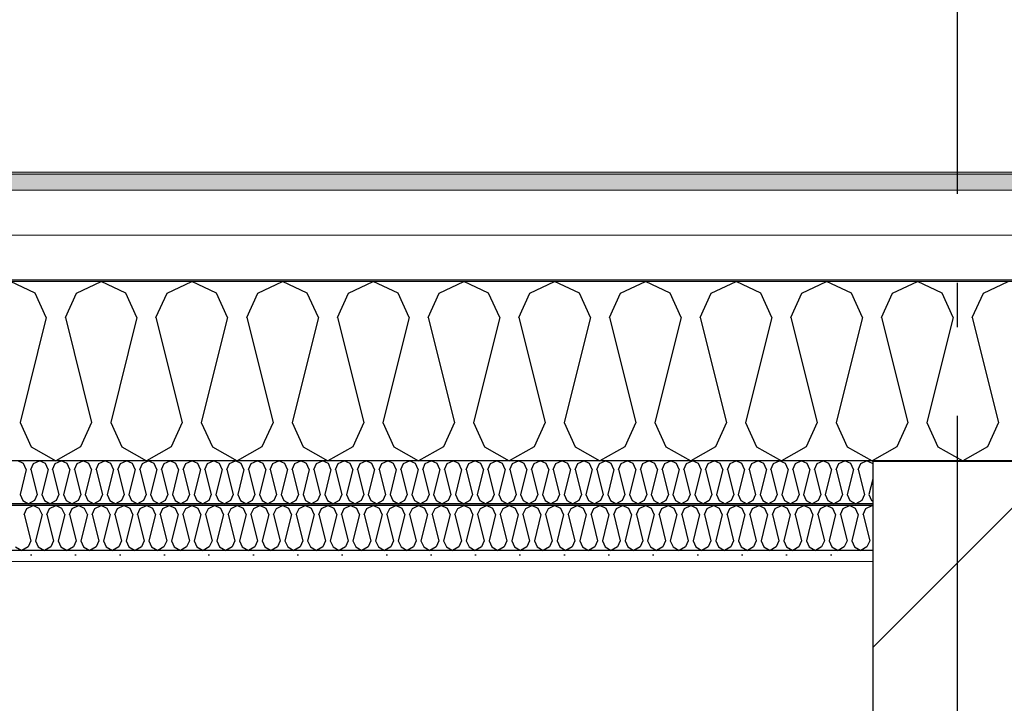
# Model space of a CAD drawing. Header units: millimetres. Extents: x -8544 to 51179, y -2070 to 39312.
# Tile 86 of 165: x 17562 to 18670, y 8277 to 9046. Entities that reach past the tile are written whole.
import ezdxf
from ezdxf.enums import TextEntityAlignment as Align

# ---------------------------------------------------------------- set-up
doc = ezdxf.new("R2010")
doc.units = ezdxf.units.MM
doc.header["$LTSCALE"] = 0.5
doc.header["$MEASUREMENT"] = 0
doc.linetypes.add('Akselinje', pattern=[1500, 1000, -200, 100, -200])
doc.linetypes.add('PLINE', pattern=[0])
for name, color, linetype in [('223- Bjelker', 7, 'Continuous'), ('223- Bjelker (Skravur)', 7, 'Continuous'), ('256- Faste himlinger og overflatebehandling (Skravur)(Nye konstruksjoner)', 7, 'Continuous'), ('256- Faste himlinger og overflatebehandling(Nye konstruksjoner)', 7, 'Continuous'), ('261- Primærkonstruksjon (tak)', 7, 'Continuous'), ('261- Primærkonstruksjon (tak) (Skravur)', 7, 'Continuous'), ('262- Taktekking (Skravur)(Nye konstruksjoner)', 7, 'Continuous'), ('82-- Modullinjer', 7, 'Continuous')]:
    doc.layers.add(name, color=color, linetype=linetype)
doc.layers.add('236- Innvendig kledning og overflate(Nye konstruksjoner)', color=7, linetype='Continuous', lineweight=0)
doc.layers.add('262- Taktekking(Nye konstruksjoner)', color=7, linetype='Continuous', lineweight=0)
doc.styles.add('GENERATED_STYLE_1', font='arial.ttf')

# ---------------------------------------------------------------- blocks, each defined once
blk = doc.blocks.new('*X4')
at = {"layer": '261- Primærkonstruksjon (tak) (Skravur)', "linetype": 'PLINE'}
for p, q in [((17579.6, 8738.1), (17551.7, 8751.3)), ((17625.9, 8738.1), (17653.8, 8751.3)), ((17681.6, 8738.1), (17653.8, 8751.3)), ((17728, 8738.1), (17755.8, 8751.3)), ((17783.7, 8738.1), (17755.8, 8751.3)), ((17830, 8738.1), (17857.9, 8751.3)), ((17885.7, 8738.1), (17857.9, 8751.3)), ((17932, 8738.1), (17959.9, 8751.3)), ((17987.8, 8738.1), (17959.9, 8751.3)), ((18034.1, 8738.1), (18062, 8751.3)), ((18089.8, 8738.1), (18062, 8751.3)), ((18136.1, 8738.1), (18164, 8751.3)), ((18191.9, 8738.1), (18164, 8751.3)), ((18238.2, 8738.1), (18266.1, 8751.3)), ((18293.9, 8738.1), (18266.1, 8751.3)), ((18340.2, 8738.1), (18368.1, 8751.3)), ((18396, 8738.1), (18368.1, 8751.3)), ((18442.3, 8738.1), (18470.1, 8751.3)), ((18498, 8738.1), (18470.1, 8751.3)), ((18544.3, 8738.1), (18572.2, 8751.3)), ((18600.1, 8738.1), (18572.2, 8751.3)), ((18646.4, 8738.1), (18674.2, 8751.3)), ((17592, 8710.8), (17579.6, 8738.1)), ((17613.5, 8710.8), (17625.9, 8738.1)), ((17694.1, 8710.8), (17681.6, 8738.1)), ((17715.5, 8710.8), (17728, 8738.1)), ((17796.1, 8710.8), (17783.7, 8738.1)), ((17817.6, 8710.8), (17830, 8738.1)), ((17898.2, 8710.8), (17885.7, 8738.1)), ((17919.6, 8710.8), (17932, 8738.1)), ((18000.2, 8710.8), (17987.8, 8738.1)), ((18021.7, 8710.8), (18034.1, 8738.1)), ((18102.3, 8710.8), (18089.8, 8738.1)), ((18123.7, 8710.8), (18136.1, 8738.1)), ((18204.3, 8710.8), (18191.9, 8738.1)), ((18225.7, 8710.8), (18238.2, 8738.1)), ((18306.4, 8710.8), (18293.9, 8738.1)), ((18327.8, 8710.8), (18340.2, 8738.1)), ((18408.4, 8710.8), (18396, 8738.1)), ((18429.8, 8710.8), (18442.3, 8738.1)), ((18510.4, 8710.8), (18498, 8738.1)), ((18531.9, 8710.8), (18544.3, 8738.1)), ((18612.5, 8710.8), (18600.1, 8738.1)), ((18633.9, 8710.8), (18646.4, 8738.1)), ((17592, 8710.8), (17562.5, 8592.5)), ((17613.5, 8710.8), (17643.1, 8592.5)), ((17694.1, 8710.8), (17664.5, 8592.5)), ((17715.5, 8710.8), (17745.1, 8592.5)), ((17796.1, 8710.8), (17766.5, 8592.5)), ((17817.6, 8710.8), (17847.2, 8592.5)), ((17898.2, 8710.8), (17868.6, 8592.5)), ((17919.6, 8710.8), (17949.2, 8592.5)), ((18000.2, 8710.8), (17970.6, 8592.5)), ((18021.7, 8710.8), (18051.2, 8592.5)), ((18102.3, 8710.8), (18072.7, 8592.5)), ((18123.7, 8710.8), (18153.3, 8592.5)), ((18204.3, 8710.8), (18174.7, 8592.5)), ((18225.7, 8710.8), (18255.3, 8592.5)), ((18306.4, 8710.8), (18276.8, 8592.5)), ((18327.8, 8710.8), (18357.4, 8592.5)), ((18408.4, 8710.8), (18378.8, 8592.5)), ((18429.8, 8710.8), (18459.4, 8592.5)), ((18510.4, 8710.8), (18480.9, 8592.5)), ((18531.9, 8710.8), (18561.5, 8592.5)), ((18612.5, 8710.8), (18582.9, 8592.5)), ((18633.9, 8710.8), (18663.5, 8592.5)), ((17562.5, 8592.5), (17574.9, 8565.1)), ((17643.1, 8592.5), (17630.6, 8565.1)), ((17664.5, 8592.5), (17676.9, 8565.1)), ((17745.1, 8592.5), (17732.7, 8565.1)), ((17766.5, 8592.5), (17779, 8565.1)), ((17847.2, 8592.5), (17834.7, 8565.1)), ((17868.6, 8592.5), (17881, 8565.1)), ((17949.2, 8592.5), (17936.8, 8565.1)), ((17970.6, 8592.5), (17983.1, 8565.1)), ((18051.2, 8592.5), (18038.8, 8565.1)), ((18072.7, 8592.5), (18085.1, 8565.1)), ((18153.3, 8592.5), (18140.9, 8565.1)), ((18174.7, 8592.5), (18187.2, 8565.1)), ((18255.3, 8592.5), (18242.9, 8565.1)), ((18276.8, 8592.5), (18289.2, 8565.1)), ((18357.4, 8592.5), (18344.9, 8565.1)), ((18378.8, 8592.5), (18391.3, 8565.1)), ((18459.4, 8592.5), (18447, 8565.1)), ((18480.9, 8592.5), (18493.3, 8565.1)), ((18561.5, 8592.5), (18549, 8565.1)), ((18582.9, 8592.5), (18595.3, 8565.1)), ((18663.5, 8592.5), (18651.1, 8565.1)), ((17574.9, 8565.1), (17602.8, 8549.6)), ((17630.6, 8565.1), (17602.8, 8549.6)), ((17676.9, 8565.1), (17704.8, 8549.6)), ((17732.7, 8565.1), (17704.8, 8549.6)), ((17779, 8565.1), (17806.8, 8549.6)), ((17834.7, 8565.1), (17806.8, 8549.6)), ((17881, 8565.1), (17908.9, 8549.6)), ((17936.8, 8565.1), (17908.9, 8549.6)), ((17983.1, 8565.1), (18010.9, 8549.6)), ((18038.8, 8565.1), (18010.9, 8549.6)), ((18085.1, 8565.1), (18113, 8549.6)), ((18140.9, 8565.1), (18113, 8549.6)), ((18187.2, 8565.1), (18215, 8549.6)), ((18242.9, 8565.1), (18215, 8549.6)), ((18289.2, 8565.1), (18317.1, 8549.6)), ((18344.9, 8565.1), (18317.1, 8549.6)), ((18391.3, 8565.1), (18419.1, 8549.6)), ((18447, 8565.1), (18419.1, 8549.6)), ((18493.3, 8565.1), (18521.2, 8549.6)), ((18549, 8565.1), (18521.2, 8549.6)), ((18595.3, 8565.1), (18623.2, 8549.6)), ((18651.1, 8565.1), (18623.2, 8549.6))]:
    blk.add_line(p, q, dxfattribs=at)
blk = doc.blocks.new('*X43')
at = {"layer": '256- Faste himlinger og overflatebehandling (Skravur)(Nye konstruksjoner)', "linetype": 'PLINE'}
for p, q in [((17566.6, 8546.4), (17559.9, 8549.6)), ((17569.6, 8539.9), (17566.6, 8546.4)), ((17574.7, 8539.9), (17577.7, 8546.4)), ((17577.7, 8546.4), (17584.4, 8549.6)), ((17591.1, 8546.4), (17584.4, 8549.6)), ((17594.1, 8539.9), (17591.1, 8546.4)), ((17599.2, 8539.9), (17602.2, 8546.4)), ((17602.2, 8546.4), (17608.9, 8549.6)), ((17615.6, 8546.4), (17608.9, 8549.6)), ((17618.6, 8539.9), (17615.6, 8546.4)), ((17623.7, 8539.9), (17626.7, 8546.4)), ((17626.7, 8546.4), (17633.4, 8549.6)), ((17640.1, 8546.4), (17633.4, 8549.6)), ((17643, 8539.9), (17640.1, 8546.4)), ((17648.2, 8539.9), (17651.2, 8546.4)), ((17651.2, 8546.4), (17657.9, 8549.6)), ((17664.6, 8546.4), (17657.9, 8549.6)), ((17667.5, 8539.9), (17664.6, 8546.4)), ((17672.7, 8539.9), (17675.7, 8546.4)), ((17675.7, 8546.4), (17682.4, 8549.6)), ((17689, 8546.4), (17682.4, 8549.6)), ((17692, 8539.9), (17689, 8546.4)), ((17697.2, 8539.9), (17700.2, 8546.4)), ((17700.2, 8546.4), (17706.8, 8549.6)), ((17713.5, 8546.4), (17706.8, 8549.6)), ((17716.5, 8539.9), (17713.5, 8546.4)), ((17721.7, 8539.9), (17724.6, 8546.4)), ((17724.6, 8546.4), (17731.3, 8549.6)), ((17738, 8546.4), (17731.3, 8549.6)), ((17741, 8539.9), (17738, 8546.4)), ((17746.2, 8539.9), (17749.1, 8546.4)), ((17749.1, 8546.4), (17755.8, 8549.6)), ((17762.5, 8546.4), (17755.8, 8549.6)), ((17765.5, 8539.9), (17762.5, 8546.4)), ((17770.6, 8539.9), (17773.6, 8546.4)), ((17773.6, 8546.4), (17780.3, 8549.6)), ((17787, 8546.4), (17780.3, 8549.6)), ((17790, 8539.9), (17787, 8546.4)), ((17795.1, 8539.9), (17798.1, 8546.4)), ((17798.1, 8546.4), (17804.8, 8549.6)), ((17811.5, 8546.4), (17804.8, 8549.6)), ((17814.5, 8539.9), (17811.5, 8546.4)), ((17819.6, 8539.9), (17822.6, 8546.4)), ((17822.6, 8546.4), (17829.3, 8549.6)), ((17836, 8546.4), (17829.3, 8549.6)), ((17839, 8539.9), (17836, 8546.4)), ((17844.1, 8539.9), (17847.1, 8546.4)), ((17847.1, 8546.4), (17853.8, 8549.6)), ((17860.5, 8546.4), (17853.8, 8549.6)), ((17863.5, 8539.9), (17860.5, 8546.4)), ((17868.6, 8539.9), (17871.6, 8546.4)), ((17871.6, 8546.4), (17878.3, 8549.6)), ((17885, 8546.4), (17878.3, 8549.6)), ((17888, 8539.9), (17885, 8546.4)), ((17893.1, 8539.9), (17896.1, 8546.4)), ((17896.1, 8546.4), (17902.8, 8549.6)), ((17909.5, 8546.4), (17902.8, 8549.6)), ((17912.4, 8539.9), (17909.5, 8546.4)), ((17917.6, 8539.9), (17920.6, 8546.4)), ((17920.6, 8546.4), (17927.3, 8549.6)), ((17933.9, 8546.4), (17927.3, 8549.6)), ((17936.9, 8539.9), (17933.9, 8546.4)), ((17942.1, 8539.9), (17945.1, 8546.4)), ((17945.1, 8546.4), (17951.8, 8549.6)), ((17958.4, 8546.4), (17951.8, 8549.6)), ((17961.4, 8539.9), (17958.4, 8546.4)), ((17966.6, 8539.9), (17969.6, 8546.4)), ((17969.6, 8546.4), (17976.2, 8549.6)), ((17982.9, 8546.4), (17976.2, 8549.6)), ((17985.9, 8539.9), (17982.9, 8546.4)), ((17991.1, 8539.9), (17994, 8546.4)), ((17994, 8546.4), (18000.7, 8549.6)), ((18007.4, 8546.4), (18000.7, 8549.6)), ((18010.4, 8539.9), (18007.4, 8546.4)), ((18015.6, 8539.9), (18018.5, 8546.4)), ((18018.5, 8546.4), (18025.2, 8549.6)), ((18031.9, 8546.4), (18025.2, 8549.6)), ((18034.9, 8539.9), (18031.9, 8546.4)), ((18040, 8539.9), (18043, 8546.4)), ((18043, 8546.4), (18049.7, 8549.6)), ((18056.4, 8546.4), (18049.7, 8549.6)), ((18059.4, 8539.9), (18056.4, 8546.4)), ((18064.5, 8539.9), (18067.5, 8546.4)), ((18067.5, 8546.4), (18074.2, 8549.6)), ((18080.9, 8546.4), (18074.2, 8549.6)), ((18083.9, 8539.9), (18080.9, 8546.4)), ((18089, 8539.9), (18092, 8546.4)), ((18092, 8546.4), (18098.7, 8549.6)), ((18105.4, 8546.4), (18098.7, 8549.6)), ((18108.4, 8539.9), (18105.4, 8546.4)), ((18113.5, 8539.9), (18116.5, 8546.4)), ((18116.5, 8546.4), (18123.2, 8549.6)), ((18129.9, 8546.4), (18123.2, 8549.6)), ((18132.9, 8539.9), (18129.9, 8546.4)), ((18138, 8539.9), (18141, 8546.4)), ((18141, 8546.4), (18147.7, 8549.6)), ((18154.4, 8546.4), (18147.7, 8549.6)), ((18157.4, 8539.9), (18154.4, 8546.4)), ((18162.5, 8539.9), (18165.5, 8546.4)), ((18165.5, 8546.4), (18172.2, 8549.6)), ((18178.9, 8546.4), (18172.2, 8549.6)), ((18181.8, 8539.9), (18178.9, 8546.4)), ((18187, 8539.9), (18190, 8546.4)), ((18190, 8546.4), (18196.7, 8549.6)), ((18203.3, 8546.4), (18196.7, 8549.6)), ((18206.3, 8539.9), (18203.3, 8546.4)), ((18211.5, 8539.9), (18214.5, 8546.4)), ((18214.5, 8546.4), (18221.2, 8549.6)), ((18227.8, 8546.4), (18221.2, 8549.6)), ((18230.8, 8539.9), (18227.8, 8546.4)), ((18236, 8539.9), (18239, 8546.4)), ((18239, 8546.4), (18245.6, 8549.6)), ((18252.3, 8546.4), (18245.6, 8549.6)), ((18255.3, 8539.9), (18252.3, 8546.4)), ((18260.5, 8539.9), (18263.4, 8546.4)), ((18263.4, 8546.4), (18270.1, 8549.6)), ((18276.8, 8546.4), (18270.1, 8549.6)), ((18279.8, 8539.9), (18276.8, 8546.4)), ((18285, 8539.9), (18287.9, 8546.4)), ((18287.9, 8546.4), (18294.6, 8549.6)), ((18301.3, 8546.4), (18294.6, 8549.6)), ((18304.3, 8539.9), (18301.3, 8546.4)), ((18309.4, 8539.9), (18312.4, 8546.4)), ((18312.4, 8546.4), (18319.1, 8549.6)), ((18325.8, 8546.4), (18319.1, 8549.6)), ((18328.8, 8539.9), (18325.8, 8546.4)), ((18333.9, 8539.9), (18336.9, 8546.4)), ((18336.9, 8546.4), (18343.6, 8549.6)), ((18350.3, 8546.4), (18343.6, 8549.6)), ((18353.3, 8539.9), (18350.3, 8546.4)), ((18358.4, 8539.9), (18361.4, 8546.4)), ((18361.4, 8546.4), (18368.1, 8549.6)), ((18374.8, 8546.4), (18368.1, 8549.6)), ((18377.8, 8539.9), (18374.8, 8546.4)), ((18382.9, 8539.9), (18385.9, 8546.4)), ((18385.9, 8546.4), (18392.6, 8549.6)), ((18399.3, 8546.4), (18392.6, 8549.6)), ((18402.3, 8539.9), (18399.3, 8546.4)), ((18407.4, 8539.9), (18410.4, 8546.4)), ((18410.4, 8546.4), (18417.1, 8549.6)), ((18423.8, 8546.4), (18417.1, 8549.6)), ((18426.8, 8539.9), (18423.8, 8546.4)), ((18431.9, 8539.9), (18434.9, 8546.4)), ((18434.9, 8546.4), (18441.6, 8549.6)), ((18448.3, 8546.4), (18441.6, 8549.6)), ((18451.2, 8539.9), (18448.3, 8546.4)), ((18456.4, 8539.9), (18459.4, 8546.4)), ((18459.4, 8546.4), (18466.1, 8549.6)), ((18472.7, 8546.4), (18466.1, 8549.6)), ((18475.7, 8539.9), (18472.7, 8546.4)), ((18480.9, 8539.9), (18483.9, 8546.4)), ((18483.9, 8546.4), (18490.5, 8549.6)), ((18497.2, 8546.4), (18490.5, 8549.6)), ((18500.2, 8539.9), (18497.2, 8546.4)), ((18505.4, 8539.9), (18508.4, 8546.4)), ((18508.4, 8546.4), (18515, 8549.6)), ((18521.7, 8546.4), (18515, 8549.6)), ((18521.9, 8546), (18521.7, 8546.4)), ((17569.6, 8539.9), (17562.5, 8511.5)), ((17574.7, 8539.9), (17581.8, 8511.5)), ((17594.1, 8539.9), (17587, 8511.5)), ((17599.2, 8539.9), (17606.3, 8511.5)), ((17618.6, 8539.9), (17611.5, 8511.5)), ((17623.7, 8539.9), (17630.8, 8511.5)), ((17643, 8539.9), (17635.9, 8511.5)), ((17648.2, 8539.9), (17655.3, 8511.5)), ((17667.5, 8539.9), (17660.4, 8511.5)), ((17672.7, 8539.9), (17679.8, 8511.5)), ((17692, 8539.9), (17684.9, 8511.5)), ((17697.2, 8539.9), (17704.3, 8511.5)), ((17716.5, 8539.9), (17709.4, 8511.5)), ((17721.7, 8539.9), (17728.8, 8511.5)), ((17741, 8539.9), (17733.9, 8511.5)), ((17746.2, 8539.9), (17753.3, 8511.5)), ((17765.5, 8539.9), (17758.4, 8511.5)), ((17770.6, 8539.9), (17777.7, 8511.5)), ((17790, 8539.9), (17782.9, 8511.5)), ((17795.1, 8539.9), (17802.2, 8511.5)), ((17814.5, 8539.9), (17807.4, 8511.5)), ((17819.6, 8539.9), (17826.7, 8511.5)), ((17839, 8539.9), (17831.9, 8511.5)), ((17844.1, 8539.9), (17851.2, 8511.5)), ((17863.5, 8539.9), (17856.4, 8511.5)), ((17868.6, 8539.9), (17875.7, 8511.5)), ((17888, 8539.9), (17880.9, 8511.5)), ((17893.1, 8539.9), (17900.2, 8511.5)), ((17912.4, 8539.9), (17905.3, 8511.5)), ((17917.6, 8539.9), (17924.7, 8511.5)), ((17936.9, 8539.9), (17929.8, 8511.5)), ((17942.1, 8539.9), (17949.2, 8511.5)), ((17961.4, 8539.9), (17954.3, 8511.5)), ((17966.6, 8539.9), (17973.7, 8511.5)), ((17985.9, 8539.9), (17978.8, 8511.5)), ((17991.1, 8539.9), (17998.2, 8511.5)), ((18010.4, 8539.9), (18003.3, 8511.5)), ((18015.6, 8539.9), (18022.7, 8511.5)), ((18034.9, 8539.9), (18027.8, 8511.5)), ((18040, 8539.9), (18047.1, 8511.5)), ((18059.4, 8539.9), (18052.3, 8511.5)), ((18064.5, 8539.9), (18071.6, 8511.5)), ((18083.9, 8539.9), (18076.8, 8511.5)), ((18089, 8539.9), (18096.1, 8511.5)), ((18108.4, 8539.9), (18101.3, 8511.5)), ((18113.5, 8539.9), (18120.6, 8511.5)), ((18132.9, 8539.9), (18125.8, 8511.5)), ((18138, 8539.9), (18145.1, 8511.5)), ((18157.4, 8539.9), (18150.3, 8511.5)), ((18162.5, 8539.9), (18169.6, 8511.5)), ((18181.8, 8539.9), (18174.7, 8511.5)), ((18187, 8539.9), (18194.1, 8511.5)), ((18206.3, 8539.9), (18199.2, 8511.5)), ((18211.5, 8539.9), (18218.6, 8511.5)), ((18230.8, 8539.9), (18223.7, 8511.5)), ((18236, 8539.9), (18243.1, 8511.5)), ((18255.3, 8539.9), (18248.2, 8511.5)), ((18260.5, 8539.9), (18267.6, 8511.5)), ((18279.8, 8539.9), (18272.7, 8511.5)), ((18285, 8539.9), (18292.1, 8511.5)), ((18304.3, 8539.9), (18297.2, 8511.5)), ((18309.4, 8539.9), (18316.5, 8511.5)), ((18328.8, 8539.9), (18321.7, 8511.5)), ((18333.9, 8539.9), (18341, 8511.5)), ((18353.3, 8539.9), (18346.2, 8511.5)), ((18358.4, 8539.9), (18365.5, 8511.5)), ((18377.8, 8539.9), (18370.7, 8511.5)), ((18382.9, 8539.9), (18390, 8511.5)), ((18402.3, 8539.9), (18395.2, 8511.5)), ((18407.4, 8539.9), (18414.5, 8511.5)), ((18426.8, 8539.9), (18419.7, 8511.5)), ((18431.9, 8539.9), (18439, 8511.5)), ((18451.2, 8539.9), (18444.1, 8511.5)), ((18456.4, 8539.9), (18463.5, 8511.5)), ((18475.7, 8539.9), (18468.6, 8511.5)), ((18480.9, 8539.9), (18488, 8511.5)), ((18500.2, 8539.9), (18493.1, 8511.5)), ((18505.4, 8539.9), (18512.5, 8511.5)), ((18521.9, 8528.7), (18517.6, 8511.5)), ((17562.5, 8511.5), (17565.5, 8504.9)), ((17581.8, 8511.5), (17578.8, 8504.9)), ((17587, 8511.5), (17589.9, 8504.9)), ((17606.3, 8511.5), (17603.3, 8504.9)), ((17611.5, 8511.5), (17614.4, 8504.9)), ((17630.8, 8511.5), (17627.8, 8504.9)), ((17635.9, 8511.5), (17638.9, 8504.9)), ((17655.3, 8511.5), (17652.3, 8504.9)), ((17660.4, 8511.5), (17663.4, 8504.9)), ((17679.8, 8511.5), (17676.8, 8504.9)), ((17684.9, 8511.5), (17687.9, 8504.9)), ((17704.3, 8511.5), (17701.3, 8504.9)), ((17709.4, 8511.5), (17712.4, 8504.9)), ((17728.8, 8511.5), (17725.8, 8504.9)), ((17733.9, 8511.5), (17736.9, 8504.9)), ((17753.3, 8511.5), (17750.3, 8504.9)), ((17758.4, 8511.5), (17761.4, 8504.9)), ((17777.7, 8511.5), (17774.8, 8504.9)), ((17782.9, 8511.5), (17785.9, 8504.9)), ((17802.2, 8511.5), (17799.3, 8504.9)), ((17807.4, 8511.5), (17810.4, 8504.9)), ((17826.7, 8511.5), (17823.7, 8504.9)), ((17831.9, 8511.5), (17834.9, 8504.9)), ((17851.2, 8511.5), (17848.2, 8504.9)), ((17856.4, 8511.5), (17859.3, 8504.9)), ((17875.7, 8511.5), (17872.7, 8504.9)), ((17880.9, 8511.5), (17883.8, 8504.9)), ((17900.2, 8511.5), (17897.2, 8504.9)), ((17905.3, 8511.5), (17908.3, 8504.9)), ((17924.7, 8511.5), (17921.7, 8504.9)), ((17929.8, 8511.5), (17932.8, 8504.9)), ((17949.2, 8511.5), (17946.2, 8504.9)), ((17954.3, 8511.5), (17957.3, 8504.9)), ((17973.7, 8511.5), (17970.7, 8504.9)), ((17978.8, 8511.5), (17981.8, 8504.9)), ((17998.2, 8511.5), (17995.2, 8504.9)), ((18003.3, 8511.5), (18006.3, 8504.9)), ((18022.7, 8511.5), (18019.7, 8504.9)), ((18027.8, 8511.5), (18030.8, 8504.9)), ((18047.1, 8511.5), (18044.2, 8504.9)), ((18052.3, 8511.5), (18055.3, 8504.9)), ((18071.6, 8511.5), (18068.6, 8504.9)), ((18076.8, 8511.5), (18079.8, 8504.9)), ((18096.1, 8511.5), (18093.1, 8504.9)), ((18101.3, 8511.5), (18104.3, 8504.9)), ((18120.6, 8511.5), (18117.6, 8504.9)), ((18125.8, 8511.5), (18128.7, 8504.9)), ((18145.1, 8511.5), (18142.1, 8504.9)), ((18150.3, 8511.5), (18153.2, 8504.9)), ((18169.6, 8511.5), (18166.6, 8504.9)), ((18174.7, 8511.5), (18177.7, 8504.9)), ((18194.1, 8511.5), (18191.1, 8504.9)), ((18199.2, 8511.5), (18202.2, 8504.9)), ((18218.6, 8511.5), (18215.6, 8504.9)), ((18223.7, 8511.5), (18226.7, 8504.9)), ((18243.1, 8511.5), (18240.1, 8504.9)), ((18248.2, 8511.5), (18251.2, 8504.9)), ((18267.6, 8511.5), (18264.6, 8504.9)), ((18272.7, 8511.5), (18275.7, 8504.9)), ((18292.1, 8511.5), (18289.1, 8504.9)), ((18297.2, 8511.5), (18300.2, 8504.9)), ((18316.5, 8511.5), (18313.6, 8504.9)), ((18321.7, 8511.5), (18324.7, 8504.9)), ((18341, 8511.5), (18338, 8504.9)), ((18346.2, 8511.5), (18349.2, 8504.9)), ((18365.5, 8511.5), (18362.5, 8504.9)), ((18370.7, 8511.5), (18373.7, 8504.9)), ((18390, 8511.5), (18387, 8504.9)), ((18395.2, 8511.5), (18398.1, 8504.9)), ((18414.5, 8511.5), (18411.5, 8504.9)), ((18419.7, 8511.5), (18422.6, 8504.9)), ((18439, 8511.5), (18436, 8504.9)), ((18444.1, 8511.5), (18447.1, 8504.9)), ((18463.5, 8511.5), (18460.5, 8504.9)), ((18468.6, 8511.5), (18471.6, 8504.9)), ((18488, 8511.5), (18485, 8504.9)), ((18493.1, 8511.5), (18496.1, 8504.9)), ((18512.5, 8511.5), (18509.5, 8504.9)), ((18517.6, 8511.5), (18520.6, 8504.9)), ((17565.5, 8504.9), (17572.1, 8501.2)), ((17578.8, 8504.9), (17572.1, 8501.2)), ((17589.9, 8504.9), (17596.6, 8501.2)), ((17603.3, 8504.9), (17596.6, 8501.2)), ((17614.4, 8504.9), (17621.1, 8501.2)), ((17627.8, 8504.9), (17621.1, 8501.2)), ((17638.9, 8504.9), (17645.6, 8501.2)), ((17652.3, 8504.9), (17645.6, 8501.2)), ((17663.4, 8504.9), (17670.1, 8501.2)), ((17676.8, 8504.9), (17670.1, 8501.2)), ((17687.9, 8504.9), (17694.6, 8501.2)), ((17701.3, 8504.9), (17694.6, 8501.2)), ((17712.4, 8504.9), (17719.1, 8501.2)), ((17725.8, 8504.9), (17719.1, 8501.2)), ((17736.9, 8504.9), (17743.6, 8501.2)), ((17750.3, 8504.9), (17743.6, 8501.2)), ((17761.4, 8504.9), (17768.1, 8501.2)), ((17774.8, 8504.9), (17768.1, 8501.2)), ((17785.9, 8504.9), (17792.6, 8501.2)), ((17799.3, 8504.9), (17792.6, 8501.2)), ((17810.4, 8504.9), (17817.1, 8501.2)), ((17823.7, 8504.9), (17817.1, 8501.2)), ((17834.9, 8504.9), (17841.5, 8501.2)), ((17848.2, 8504.9), (17841.5, 8501.2)), ((17859.3, 8504.9), (17866, 8501.2)), ((17872.7, 8504.9), (17866, 8501.2)), ((17883.8, 8504.9), (17890.5, 8501.2)), ((17897.2, 8504.9), (17890.5, 8501.2)), ((17908.3, 8504.9), (17915, 8501.2)), ((17921.7, 8504.9), (17915, 8501.2)), ((17932.8, 8504.9), (17939.5, 8501.2)), ((17946.2, 8504.9), (17939.5, 8501.2)), ((17957.3, 8504.9), (17964, 8501.2)), ((17970.7, 8504.9), (17964, 8501.2)), ((17981.8, 8504.9), (17988.5, 8501.2)), ((17995.2, 8504.9), (17988.5, 8501.2)), ((18006.3, 8504.9), (18013, 8501.2)), ((18019.7, 8504.9), (18013, 8501.2)), ((18030.8, 8504.9), (18037.5, 8501.2)), ((18044.2, 8504.9), (18037.5, 8501.2)), ((18055.3, 8504.9), (18062, 8501.2)), ((18068.6, 8504.9), (18062, 8501.2)), ((18079.8, 8504.9), (18086.5, 8501.2)), ((18093.1, 8504.9), (18086.5, 8501.2)), ((18104.3, 8504.9), (18110.9, 8501.2)), ((18117.6, 8504.9), (18110.9, 8501.2)), ((18128.7, 8504.9), (18135.4, 8501.2)), ((18142.1, 8504.9), (18135.4, 8501.2)), ((18153.2, 8504.9), (18159.9, 8501.2)), ((18166.6, 8504.9), (18159.9, 8501.2)), ((18177.7, 8504.9), (18184.4, 8501.2)), ((18191.1, 8504.9), (18184.4, 8501.2)), ((18202.2, 8504.9), (18208.9, 8501.2)), ((18215.6, 8504.9), (18208.9, 8501.2)), ((18226.7, 8504.9), (18233.4, 8501.2)), ((18240.1, 8504.9), (18233.4, 8501.2)), ((18251.2, 8504.9), (18257.9, 8501.2)), ((18264.6, 8504.9), (18257.9, 8501.2)), ((18275.7, 8504.9), (18282.4, 8501.2)), ((18289.1, 8504.9), (18282.4, 8501.2)), ((18300.2, 8504.9), (18306.9, 8501.2)), ((18313.6, 8504.9), (18306.9, 8501.2)), ((18324.7, 8504.9), (18331.4, 8501.2)), ((18338, 8504.9), (18331.4, 8501.2)), ((18349.2, 8504.9), (18355.9, 8501.2)), ((18362.5, 8504.9), (18355.9, 8501.2)), ((18373.7, 8504.9), (18380.3, 8501.2)), ((18387, 8504.9), (18380.3, 8501.2)), ((18398.1, 8504.9), (18404.8, 8501.2)), ((18411.5, 8504.9), (18404.8, 8501.2)), ((18422.6, 8504.9), (18429.3, 8501.2)), ((18436, 8504.9), (18429.3, 8501.2)), ((18447.1, 8504.9), (18453.8, 8501.2)), ((18460.5, 8504.9), (18453.8, 8501.2)), ((18471.6, 8504.9), (18478.3, 8501.2)), ((18485, 8504.9), (18478.3, 8501.2)), ((18496.1, 8504.9), (18502.8, 8501.2)), ((18509.5, 8504.9), (18502.8, 8501.2)), ((18520.6, 8504.9), (18521.9, 8504.2))]:
    blk.add_line(p, q, dxfattribs=at)
blk = doc.blocks.new('*X44')
at = {"layer": '256- Faste himlinger og overflatebehandling (Skravur)(Nye konstruksjoner)', "linetype": 'PLINE'}
for p, q in [((17570.3, 8495.8), (17577.2, 8499.1)), ((17584.2, 8495.8), (17577.2, 8499.1)), ((17595.8, 8495.8), (17602.8, 8499.1)), ((17609.7, 8495.8), (17602.8, 8499.1)), ((17621.3, 8495.8), (17628.3, 8499.1)), ((17635.2, 8495.8), (17628.3, 8499.1)), ((17646.8, 8495.8), (17653.8, 8499.1)), ((17660.7, 8495.8), (17653.8, 8499.1)), ((17672.3, 8495.8), (17679.3, 8499.1)), ((17686.3, 8495.8), (17679.3, 8499.1)), ((17697.8, 8495.8), (17704.8, 8499.1)), ((17711.8, 8495.8), (17704.8, 8499.1)), ((17723.3, 8495.8), (17730.3, 8499.1)), ((17737.3, 8495.8), (17730.3, 8499.1)), ((17748.9, 8495.8), (17755.8, 8499.1)), ((17762.8, 8495.8), (17755.8, 8499.1)), ((17774.4, 8495.8), (17781.3, 8499.1)), ((17788.3, 8495.8), (17781.3, 8499.1)), ((17799.9, 8495.8), (17806.8, 8499.1)), ((17813.8, 8495.8), (17806.8, 8499.1)), ((17825.4, 8495.8), (17832.4, 8499.1)), ((17839.3, 8495.8), (17832.4, 8499.1)), ((17850.9, 8495.8), (17857.9, 8499.1)), ((17864.8, 8495.8), (17857.9, 8499.1)), ((17876.4, 8495.8), (17883.4, 8499.1)), ((17890.3, 8495.8), (17883.4, 8499.1)), ((17901.9, 8495.8), (17908.9, 8499.1)), ((17915.9, 8495.8), (17908.9, 8499.1)), ((17927.4, 8495.8), (17934.4, 8499.1)), ((17941.4, 8495.8), (17934.4, 8499.1)), ((17952.9, 8495.8), (17959.9, 8499.1)), ((17966.9, 8495.8), (17959.9, 8499.1)), ((17978.5, 8495.8), (17985.4, 8499.1)), ((17992.4, 8495.8), (17985.4, 8499.1)), ((18004, 8495.8), (18010.9, 8499.1)), ((18017.9, 8495.8), (18010.9, 8499.1)), ((18029.5, 8495.8), (18036.4, 8499.1)), ((18043.4, 8495.8), (18036.4, 8499.1)), ((18055, 8495.8), (18062, 8499.1)), ((18068.9, 8495.8), (18062, 8499.1)), ((18080.5, 8495.8), (18087.5, 8499.1)), ((18094.4, 8495.8), (18087.5, 8499.1)), ((18106, 8495.8), (18113, 8499.1)), ((18120, 8495.8), (18113, 8499.1)), ((18131.5, 8495.8), (18138.5, 8499.1)), ((18145.5, 8495.8), (18138.5, 8499.1)), ((18157, 8495.8), (18164, 8499.1)), ((18171, 8495.8), (18164, 8499.1)), ((18182.6, 8495.8), (18189.5, 8499.1)), ((18196.5, 8495.8), (18189.5, 8499.1)), ((18208.1, 8495.8), (18215, 8499.1)), ((18222, 8495.8), (18215, 8499.1)), ((18233.6, 8495.8), (18240.5, 8499.1)), ((18247.5, 8495.8), (18240.5, 8499.1)), ((18259.1, 8495.8), (18266.1, 8499.1)), ((18273, 8495.8), (18266.1, 8499.1)), ((18284.6, 8495.8), (18291.6, 8499.1)), ((18298.5, 8495.8), (18291.6, 8499.1)), ((18310.1, 8495.8), (18317.1, 8499.1)), ((18324, 8495.8), (18317.1, 8499.1)), ((18335.6, 8495.8), (18342.6, 8499.1)), ((18349.6, 8495.8), (18342.6, 8499.1)), ((18361.1, 8495.8), (18368.1, 8499.1)), ((18375.1, 8495.8), (18368.1, 8499.1)), ((18386.6, 8495.8), (18393.6, 8499.1)), ((18400.6, 8495.8), (18393.6, 8499.1)), ((18412.2, 8495.8), (18419.1, 8499.1)), ((18426.1, 8495.8), (18419.1, 8499.1)), ((18437.7, 8495.8), (18444.6, 8499.1)), ((18451.6, 8495.8), (18444.6, 8499.1)), ((18463.2, 8495.8), (18470.1, 8499.1)), ((18477.1, 8495.8), (18470.1, 8499.1)), ((18488.7, 8495.8), (18495.7, 8499.1)), ((18502.6, 8495.8), (18495.7, 8499.1)), ((18514.2, 8495.8), (18521.2, 8499.1)), ((18521.9, 8498.8), (18521.2, 8499.1)), ((17567.2, 8489), (17570.3, 8495.8)), ((17567.2, 8489), (17574.6, 8459.4)), ((17587.3, 8489), (17579.9, 8459.4)), ((17587.3, 8489), (17584.2, 8495.8)), ((17592.7, 8489), (17595.8, 8495.8)), ((17592.7, 8489), (17600.1, 8459.4)), ((17612.8, 8489), (17605.4, 8459.4)), ((17612.8, 8489), (17609.7, 8495.8)), ((17618.2, 8489), (17621.3, 8495.8)), ((17618.2, 8489), (17625.6, 8459.4)), ((17638.3, 8489), (17630.9, 8459.4)), ((17638.3, 8489), (17635.2, 8495.8)), ((17643.7, 8489), (17646.8, 8495.8)), ((17643.7, 8489), (17651.1, 8459.4)), ((17663.9, 8489), (17656.5, 8459.4)), ((17663.9, 8489), (17660.7, 8495.8)), ((17669.2, 8489), (17672.3, 8495.8)), ((17669.2, 8489), (17676.6, 8459.4)), ((17689.4, 8489), (17682, 8459.4)), ((17689.4, 8489), (17686.3, 8495.8)), ((17694.7, 8489), (17697.8, 8495.8)), ((17694.7, 8489), (17702.1, 8459.4)), ((17714.9, 8489), (17707.5, 8459.4)), ((17714.9, 8489), (17711.8, 8495.8)), ((17720.2, 8489), (17723.3, 8495.8)), ((17720.2, 8489), (17727.6, 8459.4)), ((17740.4, 8489), (17733, 8459.4)), ((17740.4, 8489), (17737.3, 8495.8)), ((17745.8, 8489), (17748.9, 8495.8)), ((17745.8, 8489), (17753.1, 8459.4)), ((17765.9, 8489), (17758.5, 8459.4)), ((17765.9, 8489), (17762.8, 8495.8)), ((17771.3, 8489), (17774.4, 8495.8)), ((17771.3, 8489), (17778.7, 8459.4)), ((17791.4, 8489), (17784, 8459.4)), ((17791.4, 8489), (17788.3, 8495.8)), ((17796.8, 8489), (17799.9, 8495.8)), ((17796.8, 8489), (17804.2, 8459.4)), ((17816.9, 8489), (17809.5, 8459.4)), ((17816.9, 8489), (17813.8, 8495.8)), ((17822.3, 8489), (17825.4, 8495.8)), ((17822.3, 8489), (17829.7, 8459.4)), ((17842.4, 8489), (17835, 8459.4)), ((17842.4, 8489), (17839.3, 8495.8)), ((17847.8, 8489), (17850.9, 8495.8)), ((17847.8, 8489), (17855.2, 8459.4)), ((17867.9, 8489), (17860.6, 8459.4)), ((17867.9, 8489), (17864.8, 8495.8)), ((17873.3, 8489), (17876.4, 8495.8)), ((17873.3, 8489), (17880.7, 8459.4)), ((17893.5, 8489), (17886.1, 8459.4)), ((17893.5, 8489), (17890.3, 8495.8)), ((17898.8, 8489), (17901.9, 8495.8)), ((17898.8, 8489), (17906.2, 8459.4)), ((17919, 8489), (17911.6, 8459.4)), ((17919, 8489), (17915.9, 8495.8)), ((17924.3, 8489), (17927.4, 8495.8)), ((17924.3, 8489), (17931.7, 8459.4)), ((17944.5, 8489), (17937.1, 8459.4)), ((17944.5, 8489), (17941.4, 8495.8)), ((17949.8, 8489), (17952.9, 8495.8)), ((17949.8, 8489), (17957.2, 8459.4)), ((17970, 8489), (17962.6, 8459.4)), ((17970, 8489), (17966.9, 8495.8)), ((17975.4, 8489), (17978.5, 8495.8)), ((17975.4, 8489), (17982.7, 8459.4)), ((17995.5, 8489), (17988.1, 8459.4)), ((17995.5, 8489), (17992.4, 8495.8)), ((18000.9, 8489), (18004, 8495.8)), ((18000.9, 8489), (18008.3, 8459.4)), ((18021, 8489), (18013.6, 8459.4)), ((18021, 8489), (18017.9, 8495.8)), ((18026.4, 8489), (18029.5, 8495.8)), ((18026.4, 8489), (18033.8, 8459.4)), ((18046.5, 8489), (18039.1, 8459.4)), ((18046.5, 8489), (18043.4, 8495.8)), ((18051.9, 8489), (18055, 8495.8)), ((18051.9, 8489), (18059.3, 8459.4)), ((18072, 8489), (18064.6, 8459.4)), ((18072, 8489), (18068.9, 8495.8)), ((18077.4, 8489), (18080.5, 8495.8)), ((18077.4, 8489), (18084.8, 8459.4)), ((18097.5, 8489), (18090.2, 8459.4)), ((18097.5, 8489), (18094.4, 8495.8)), ((18102.9, 8489), (18106, 8495.8)), ((18102.9, 8489), (18110.3, 8459.4)), ((18123.1, 8489), (18115.7, 8459.4)), ((18123.1, 8489), (18120, 8495.8)), ((18128.4, 8489), (18131.5, 8495.8)), ((18128.4, 8489), (18135.8, 8459.4)), ((18148.6, 8489), (18141.2, 8459.4)), ((18148.6, 8489), (18145.5, 8495.8)), ((18153.9, 8489), (18157, 8495.8)), ((18153.9, 8489), (18161.3, 8459.4)), ((18174.1, 8489), (18166.7, 8459.4)), ((18174.1, 8489), (18171, 8495.8)), ((18179.4, 8489), (18182.6, 8495.8)), ((18179.4, 8489), (18186.8, 8459.4)), ((18199.6, 8489), (18192.2, 8459.4)), ((18199.6, 8489), (18196.5, 8495.8)), ((18205, 8489), (18208.1, 8495.8)), ((18205, 8489), (18212.3, 8459.4)), ((18225.1, 8489), (18217.7, 8459.4)), ((18225.1, 8489), (18222, 8495.8)), ((18230.5, 8489), (18233.6, 8495.8)), ((18230.5, 8489), (18237.9, 8459.4)), ((18250.6, 8489), (18243.2, 8459.4)), ((18250.6, 8489), (18247.5, 8495.8)), ((18256, 8489), (18259.1, 8495.8)), ((18256, 8489), (18263.4, 8459.4)), ((18276.1, 8489), (18268.7, 8459.4)), ((18276.1, 8489), (18273, 8495.8)), ((18281.5, 8489), (18284.6, 8495.8)), ((18281.5, 8489), (18288.9, 8459.4)), ((18301.6, 8489), (18294.2, 8459.4)), ((18301.6, 8489), (18298.5, 8495.8)), ((18307, 8489), (18310.1, 8495.8)), ((18307, 8489), (18314.4, 8459.4)), ((18327.1, 8489), (18319.8, 8459.4)), ((18327.1, 8489), (18324, 8495.8)), ((18332.5, 8489), (18335.6, 8495.8)), ((18332.5, 8489), (18339.9, 8459.4)), ((18352.7, 8489), (18345.3, 8459.4)), ((18352.7, 8489), (18349.6, 8495.8)), ((18358, 8489), (18361.1, 8495.8)), ((18358, 8489), (18365.4, 8459.4)), ((18378.2, 8489), (18370.8, 8459.4)), ((18378.2, 8489), (18375.1, 8495.8)), ((18383.5, 8489), (18386.6, 8495.8)), ((18383.5, 8489), (18390.9, 8459.4)), ((18403.7, 8489), (18396.3, 8459.4)), ((18403.7, 8489), (18400.6, 8495.8)), ((18409, 8489), (18412.2, 8495.8)), ((18409, 8489), (18416.4, 8459.4)), ((18429.2, 8489), (18421.8, 8459.4)), ((18429.2, 8489), (18426.1, 8495.8)), ((18434.6, 8489), (18437.7, 8495.8)), ((18434.6, 8489), (18441.9, 8459.4)), ((18454.7, 8489), (18447.3, 8459.4)), ((18454.7, 8489), (18451.6, 8495.8)), ((18460.1, 8489), (18463.2, 8495.8)), ((18460.1, 8489), (18467.5, 8459.4)), ((18480.2, 8489), (18472.8, 8459.4)), ((18480.2, 8489), (18477.1, 8495.8)), ((18485.6, 8489), (18488.7, 8495.8)), ((18485.6, 8489), (18493, 8459.4)), ((18505.7, 8489), (18498.3, 8459.4)), ((18505.7, 8489), (18502.6, 8495.8)), ((18511.1, 8489), (18514.2, 8495.8)), ((18511.1, 8489), (18518.5, 8459.4)), ((17574.6, 8459.4), (17571.5, 8452.6)), ((17579.9, 8459.4), (17583, 8452.6)), ((17600.1, 8459.4), (17597, 8452.6)), ((17605.4, 8459.4), (17608.5, 8452.6)), ((17625.6, 8459.4), (17622.5, 8452.6)), ((17630.9, 8459.4), (17634.1, 8452.6)), ((17651.1, 8459.4), (17648, 8452.6)), ((17656.5, 8459.4), (17659.6, 8452.6)), ((17676.6, 8459.4), (17673.5, 8452.6)), ((17682, 8459.4), (17685.1, 8452.6)), ((17702.1, 8459.4), (17699, 8452.6)), ((17707.5, 8459.4), (17710.6, 8452.6)), ((17727.6, 8459.4), (17724.5, 8452.6)), ((17733, 8459.4), (17736.1, 8452.6)), ((17753.1, 8459.4), (17750, 8452.6)), ((17758.5, 8459.4), (17761.6, 8452.6)), ((17778.7, 8459.4), (17775.5, 8452.6)), ((17784, 8459.4), (17787.1, 8452.6)), ((17804.2, 8459.4), (17801.1, 8452.6)), ((17809.5, 8459.4), (17812.6, 8452.6)), ((17829.7, 8459.4), (17826.6, 8452.6)), ((17835, 8459.4), (17838.1, 8452.6)), ((17855.2, 8459.4), (17852.1, 8452.6)), ((17860.6, 8459.4), (17863.7, 8452.6)), ((17880.7, 8459.4), (17877.6, 8452.6)), ((17886.1, 8459.4), (17889.2, 8452.6)), ((17906.2, 8459.4), (17903.1, 8452.6)), ((17911.6, 8459.4), (17914.7, 8452.6)), ((17931.7, 8459.4), (17928.6, 8452.6)), ((17937.1, 8459.4), (17940.2, 8452.6)), ((17957.2, 8459.4), (17954.1, 8452.6)), ((17962.6, 8459.4), (17965.7, 8452.6)), ((17982.7, 8459.4), (17979.6, 8452.6)), ((17988.1, 8459.4), (17991.2, 8452.6)), ((18008.3, 8459.4), (18005.1, 8452.6)), ((18013.6, 8459.4), (18016.7, 8452.6)), ((18033.8, 8459.4), (18030.7, 8452.6)), ((18039.1, 8459.4), (18042.2, 8452.6)), ((18059.3, 8459.4), (18056.2, 8452.6)), ((18064.6, 8459.4), (18067.7, 8452.6)), ((18084.8, 8459.4), (18081.7, 8452.6)), ((18090.2, 8459.4), (18093.3, 8452.6)), ((18110.3, 8459.4), (18107.2, 8452.6)), ((18115.7, 8459.4), (18118.8, 8452.6)), ((18135.8, 8459.4), (18132.7, 8452.6)), ((18141.2, 8459.4), (18144.3, 8452.6)), ((18161.3, 8459.4), (18158.2, 8452.6)), ((18166.7, 8459.4), (18169.8, 8452.6)), ((18186.8, 8459.4), (18183.7, 8452.6)), ((18192.2, 8459.4), (18195.3, 8452.6)), ((18212.3, 8459.4), (18209.2, 8452.6)), ((18217.7, 8459.4), (18220.8, 8452.6)), ((18237.9, 8459.4), (18234.8, 8452.6)), ((18243.2, 8459.4), (18246.3, 8452.6)), ((18263.4, 8459.4), (18260.3, 8452.6)), ((18268.7, 8459.4), (18271.8, 8452.6)), ((18288.9, 8459.4), (18285.8, 8452.6)), ((18294.2, 8459.4), (18297.4, 8452.6)), ((18314.4, 8459.4), (18311.3, 8452.6)), ((18319.8, 8459.4), (18322.9, 8452.6)), ((18339.9, 8459.4), (18336.8, 8452.6)), ((18345.3, 8459.4), (18348.4, 8452.6)), ((18365.4, 8459.4), (18362.3, 8452.6)), ((18370.8, 8459.4), (18373.9, 8452.6)), ((18390.9, 8459.4), (18387.8, 8452.6)), ((18396.3, 8459.4), (18399.4, 8452.6)), ((18416.4, 8459.4), (18413.3, 8452.6)), ((18421.8, 8459.4), (18424.9, 8452.6)), ((18441.9, 8459.4), (18438.8, 8452.6)), ((18447.3, 8459.4), (18450.4, 8452.6)), ((18467.5, 8459.4), (18464.4, 8452.6)), ((18472.8, 8459.4), (18475.9, 8452.6)), ((18493, 8459.4), (18489.9, 8452.6)), ((18498.3, 8459.4), (18501.4, 8452.6)), ((18518.5, 8459.4), (18515.4, 8452.6)), ((17557.5, 8452.6), (17564.5, 8448.7)), ((17571.5, 8452.6), (17564.5, 8448.7)), ((17583, 8452.6), (17590, 8448.7)), ((17597, 8452.6), (17590, 8448.7)), ((17608.5, 8452.6), (17615.5, 8448.7)), ((17622.5, 8452.6), (17615.5, 8448.7)), ((17634.1, 8452.6), (17641, 8448.7)), ((17648, 8452.6), (17641, 8448.7)), ((17659.6, 8452.6), (17666.5, 8448.7)), ((17673.5, 8452.6), (17666.5, 8448.7)), ((17685.1, 8452.6), (17692, 8448.7)), ((17699, 8452.6), (17692, 8448.7)), ((17710.6, 8452.6), (17717.6, 8448.7)), ((17724.5, 8452.6), (17717.6, 8448.7)), ((17736.1, 8452.6), (17743.1, 8448.7)), ((17750, 8452.6), (17743.1, 8448.7)), ((17761.6, 8452.6), (17768.6, 8448.7)), ((17775.5, 8452.6), (17768.6, 8448.7)), ((17787.1, 8452.6), (17794.1, 8448.7)), ((17801.1, 8452.6), (17794.1, 8448.7)), ((17812.6, 8452.6), (17819.6, 8448.7)), ((17826.6, 8452.6), (17819.6, 8448.7)), ((17838.1, 8452.6), (17845.1, 8448.7)), ((17852.1, 8452.6), (17845.1, 8448.7)), ((17863.7, 8452.6), (17870.6, 8448.7)), ((17877.6, 8452.6), (17870.6, 8448.7)), ((17889.2, 8452.6), (17896.1, 8448.7)), ((17903.1, 8452.6), (17896.1, 8448.7)), ((17914.7, 8452.6), (17921.6, 8448.7)), ((17928.6, 8452.6), (17921.6, 8448.7)), ((17940.2, 8452.6), (17947.2, 8448.7)), ((17954.1, 8452.6), (17947.2, 8448.7)), ((17965.7, 8452.6), (17972.7, 8448.7)), ((17979.6, 8452.6), (17972.7, 8448.7)), ((17991.2, 8452.6), (17998.2, 8448.7)), ((18005.1, 8452.6), (17998.2, 8448.7)), ((18016.7, 8452.6), (18023.7, 8448.7)), ((18030.7, 8452.6), (18023.7, 8448.7)), ((18042.2, 8452.6), (18049.2, 8448.7)), ((18056.2, 8452.6), (18049.2, 8448.7)), ((18067.7, 8452.6), (18074.7, 8448.7)), ((18081.7, 8452.6), (18074.7, 8448.7)), ((18093.3, 8452.6), (18100.2, 8448.7)), ((18107.2, 8452.6), (18100.2, 8448.7)), ((18118.8, 8452.6), (18125.7, 8448.7)), ((18132.7, 8452.6), (18125.7, 8448.7)), ((18144.3, 8452.6), (18151.3, 8448.7)), ((18158.2, 8452.6), (18151.3, 8448.7)), ((18169.8, 8452.6), (18176.8, 8448.7)), ((18183.7, 8452.6), (18176.8, 8448.7)), ((18195.3, 8452.6), (18202.3, 8448.7)), ((18209.2, 8452.6), (18202.3, 8448.7)), ((18220.8, 8452.6), (18227.8, 8448.7)), ((18234.8, 8452.6), (18227.8, 8448.7)), ((18246.3, 8452.6), (18253.3, 8448.7)), ((18260.3, 8452.6), (18253.3, 8448.7)), ((18271.8, 8452.6), (18278.8, 8448.7)), ((18285.8, 8452.6), (18278.8, 8448.7)), ((18297.4, 8452.6), (18304.3, 8448.7)), ((18311.3, 8452.6), (18304.3, 8448.7)), ((18322.9, 8452.6), (18329.8, 8448.7)), ((18336.8, 8452.6), (18329.8, 8448.7)), ((18348.4, 8452.6), (18355.3, 8448.7)), ((18362.3, 8452.6), (18355.3, 8448.7)), ((18373.9, 8452.6), (18380.9, 8448.7)), ((18387.8, 8452.6), (18380.9, 8448.7)), ((18399.4, 8452.6), (18406.4, 8448.7)), ((18413.3, 8452.6), (18406.4, 8448.7)), ((18424.9, 8452.6), (18431.9, 8448.7)), ((18438.8, 8452.6), (18431.9, 8448.7)), ((18450.4, 8452.6), (18457.4, 8448.7)), ((18464.4, 8452.6), (18457.4, 8448.7)), ((18475.9, 8452.6), (18482.9, 8448.7)), ((18489.9, 8452.6), (18482.9, 8448.7)), ((18501.4, 8452.6), (18508.4, 8448.7)), ((18515.4, 8452.6), (18508.4, 8448.7))]:
    blk.add_line(p, q, dxfattribs=at)
blk = doc.blocks.new('Standard grid marker[11]', base_point=(18616.9, 12550))
at = {"layer": '82-- Modullinjer', "linetype": 'Akselinje'}
blk.add_line((18616.9, 12350), (18616.9, 1550), dxfattribs=at)
at = {"layer": '82-- Modullinjer', "style": 'GENERATED_STYLE_1'}
for tag, p in [('AC_MarkerText_1_0', (18616.9, 12887.5)), ('AC_MarkerText_1_1', (18616.9, 1187.5))]:
    blk.add_attdef(tag, text='', height=175, rotation=360, dxfattribs=at).set_placement(p, align=Align.TOP_CENTER)

msp = doc.modelspace()

# ---------------------------------------------------------------- hatches: boundary and pattern name
at = {"layer": '223- Bjelker (Skravur)', "linetype": 'Continuous'}
h = msp.add_hatch(dxfattribs=at)
h.set_pattern_fill('Skrålinjer_3', color=256, style=0, pattern_type=2)
h.set_pattern_definition([(45, (0, 0), (-127.2792, 127.2792), [])])
h.paths.add_polyline_path([(18521.9, 8548.9), (18521.9, 8064.8), (18711.9, 8064.8), (18711.9, 8548.9)])
at = {"layer": '256- Faste himlinger og overflatebehandling (Skravur)(Nye konstruksjoner)', "linetype": 'Continuous'}
msp.add_hatch(color=256, dxfattribs=at).paths.add_polyline_path([(18521.9, 8499.1), (18521.9, 8501.2), (15111.9, 8501.2), (15111.9, 8499.1)])
h = msp.add_hatch(dxfattribs=at)
h.set_pattern_fill('Gips', color=256, style=0, pattern_type=2)
h.set_pattern_definition([(0, (0, 0), (0, 86.60254), [0, -50]), (0, (25, 43.3), (0, 86.60254), [0, -50])])
h.paths.add_polyline_path([(15111.9, 8448.7), (15111.9, 8436.1), (18521.9, 8436.1), (18521.9, 8448.7)])
at = {"layer": '262- Taktekking (Skravur)(Nye konstruksjoner)', "linetype": 'Continuous'}
msp.add_hatch(color=256, dxfattribs=at).paths.add_polyline_path([(15021.9, 8874.4), (15021.9, 8872.3), (40611.9, 8872.3), (40611.9, 8874.4)])
h = msp.add_hatch(dxfattribs=at)
h.set_pattern_fill('Prikker_tett', color=256, style=0, pattern_type=2)
h.set_pattern_definition([(0, (0, 0), (0, 43.30127), [0, -25]), (0, (12.5, 21.65), (0, 43.30127), [0, -25])])
h.paths.add_polyline_path([(15021.9, 8753.3), (15021.9, 8751.3), (40611.9, 8751.3), (40611.9, 8753.3)])
at = {"layer": '262- Taktekking(Nye konstruksjoner)', "linetype": 'Continuous'}
msp.add_hatch(color=256, dxfattribs=at).paths.add_polyline_path([(40611.9, 8872.3), (15021.9, 8872.3), (15021.9, 8854.2), (40611.9, 8854.2)])

# ---------------------------------------------------------------- linework, layer by layer
at = {"layer": '223- Bjelker', "linetype": 'PLINE'}
for p, q in [((18711.9, 8548.9), (18521.9, 8548.9)), ((18521.9, 8436.1), (18521.9, 8064.8))]:
    msp.add_line(p, q, dxfattribs=at)
at = {"layer": '223- Bjelker', "linetype": 'PLINE', "flags": 128}
msp.add_lwpolyline([(18521.9, 8548.9), (18521.9, 8501.2), (18521.9, 8499.1), (18521.9, 8448.7), (18521.9, 8436.1)], dxfattribs=at)
at = {"layer": '236- Innvendig kledning og overflate(Nye konstruksjoner)', "linetype": 'PLINE'}
msp.add_line((18521.9, 8436.1), (15111.9, 8436.1), dxfattribs=at)
at = {"layer": '256- Faste himlinger og overflatebehandling(Nye konstruksjoner)', "linetype": 'PLINE'}
for p, q in [((18521.9, 8549.6), (18521.9, 8548.9)), ((18521.9, 8501.2), (15111.9, 8501.2)), ((18521.9, 8499.1), (15111.9, 8499.1)), ((18521.9, 8448.7), (15111.9, 8448.7))]:
    msp.add_line(p, q, dxfattribs=at)
at = {"layer": '261- Primærkonstruksjon (tak)', "linetype": 'PLINE'}
for p, q in [((18521.9, 8549.6), (15111.9, 8549.6)), ((18711.9, 8549.6), (18521.9, 8549.6))]:
    msp.add_line(p, q, dxfattribs=at)
at = {"layer": '261- Primærkonstruksjon (tak)', "linetype": 'PLINE', "flags": 128}
msp.add_lwpolyline([(25961.9, 8751.3), (15159.9, 8751.3), (15140.9, 8751.3), (15110.9, 8751.3), (15080.9, 8751.3), (15071.9, 8751.3), (15021.9, 8751.3)], dxfattribs=at)
at = {"layer": '262- Taktekking(Nye konstruksjoner)', "linetype": 'PLINE'}
for p, q in [((40611.9, 8874.4), (15021.9, 8874.4)), ((40611.9, 8872.3), (15021.9, 8872.3)), ((40611.9, 8854.2), (15021.9, 8854.2)), ((40611.9, 8803.7), (15021.9, 8803.7)), ((40611.9, 8753.3), (15021.9, 8753.3))]:
    msp.add_line(p, q, dxfattribs=at)

# ---------------------------------------------------------------- block references
at = {"layer": '256- Faste himlinger og overflatebehandling(Nye konstruksjoner)'}
for name in ['*X43', '*X44']:
    msp.add_blockref(name, (0, 0), dxfattribs=at)
at = {"layer": '261- Primærkonstruksjon (tak)'}
msp.add_blockref('*X4', (0, 0), dxfattribs=at)
at = {"layer": '82-- Modullinjer', "linetype": 'PLINE'}
msp.add_blockref('Standard grid marker[11]', (18616.9, 12550), dxfattribs=at)

doc.saveas('drawing.dxf')
